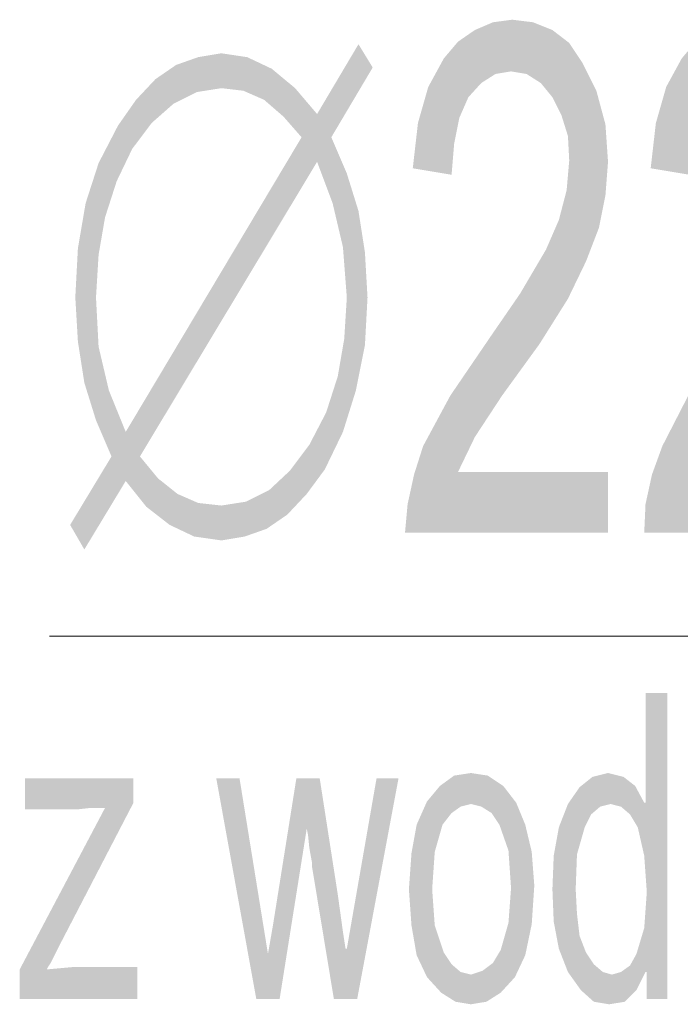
# Model space of a CAD drawing. Header units: millimetres. Extents: x -2603 to 1446, y -6775 to 6616.
# Tile 7 of 75: x -1798 to -1757, y -5443 to -5382. Entities that reach past the tile are written whole.
import ezdxf

# ---------------------------------------------------------------- set-up
doc = ezdxf.new("R2010")
doc.units = ezdxf.units.MM
doc.layers.get('0').update_dxf_attribs({"color": 252})

msp = doc.modelspace()

# ---------------------------------------------------------------- hatches: boundary and pattern name
h = msp.add_hatch(color=7)
h.dxf.hatch_style = 2
h.paths.add_polyline_path([(-1761.738, -5413.832), (-1774.366, -5413.832), (-1774.205, -5412.062), (-1773.803, -5410.213), (-1773.24, -5408.443), (-1771.551, -5405.306), (-1768.977, -5401.526), (-1767.207, -5398.952), (-1765.599, -5396.218), (-1764.795, -5394.368), (-1764.312, -5392.518), (-1764.151, -5390.668), (-1764.232, -5389.14), (-1764.634, -5387.853), (-1765.197, -5386.727), (-1765.921, -5385.843), (-1766.805, -5385.28), (-1767.77, -5385.119), (-1768.736, -5385.28), (-1769.62, -5385.843), (-1770.425, -5386.727), (-1770.988, -5388.014), (-1771.309, -5389.623), (-1771.47, -5391.553), (-1773.883, -5391.151), (-1773.561, -5388.336), (-1772.918, -5386.084), (-1771.953, -5384.314), (-1771.068, -5383.269), (-1770.022, -5382.545), (-1768.896, -5382.062), (-1767.69, -5381.902), (-1766.403, -5382.062), (-1765.197, -5382.545), (-1764.151, -5383.349), (-1763.347, -5384.556), (-1762.462, -5386.325), (-1761.899, -5388.416), (-1761.738, -5390.749), (-1761.899, -5392.84), (-1762.301, -5394.851), (-1763.106, -5396.942), (-1764.232, -5399.274), (-1766.001, -5402.089), (-1768.333, -5405.306), (-1770.022, -5407.88), (-1771.068, -5410.052), (-1761.738, -5410.052)])
h = msp.add_hatch(color=7)
h.dxf.hatch_style = 2
h.paths.add_polyline_path([(-1746.859, -5413.832), (-1759.486, -5413.832), (-1759.406, -5412.062), (-1759.004, -5410.213), (-1758.36, -5408.443), (-1756.752, -5405.306), (-1754.178, -5401.526), (-1752.409, -5398.952), (-1750.8, -5396.218), (-1749.996, -5394.368), (-1749.513, -5392.518), (-1749.352, -5390.668), (-1749.433, -5389.14), (-1749.754, -5387.853), (-1750.317, -5386.727), (-1751.122, -5385.843), (-1751.926, -5385.28), (-1752.891, -5385.119), (-1753.937, -5385.28), (-1754.821, -5385.843), (-1755.545, -5386.727), (-1756.189, -5388.014), (-1756.51, -5389.623), (-1756.671, -5391.553), (-1759.084, -5391.151), (-1758.762, -5388.336), (-1758.119, -5386.084), (-1757.154, -5384.314), (-1756.269, -5383.269), (-1755.224, -5382.545), (-1754.098, -5382.062), (-1752.891, -5381.902), (-1751.524, -5382.062), (-1750.398, -5382.545), (-1749.352, -5383.349), (-1748.468, -5384.556), (-1747.663, -5386.325), (-1747.1, -5388.416), (-1746.939, -5390.749), (-1747.1, -5392.84), (-1747.502, -5394.851), (-1748.226, -5396.942), (-1749.433, -5399.274), (-1751.202, -5402.089), (-1753.535, -5405.306), (-1755.224, -5407.88), (-1756.269, -5410.052), (-1746.859, -5410.052)])
h = msp.add_hatch(color=7)
h.dxf.hatch_style = 2
h.paths.add_polyline_path([(-1779.835, -5387.773), (-1777.261, -5383.43), (-1776.376, -5384.877)])
h = msp.add_hatch(color=7)
h.dxf.hatch_style = 2
h.paths.add_polyline_path([(-1788.602, -5384.717), (-1787.234, -5384.234), (-1785.787, -5383.993)])
h = msp.add_hatch(color=7)
h.dxf.hatch_style = 2
h.paths.add_polyline_path([(-1788.602, -5384.717), (-1785.787, -5383.993), (-1785.787, -5386.164)])
h = msp.add_hatch(color=7)
h.dxf.hatch_style = 2
h.paths.add_polyline_path([(-1785.787, -5383.993), (-1784.178, -5384.234), (-1784.419, -5386.325)])
h = msp.add_hatch(color=7)
h.dxf.hatch_style = 2
h.paths.add_polyline_path([(-1785.787, -5383.993), (-1784.419, -5386.325), (-1785.787, -5386.164)])
h = msp.add_hatch(color=7)
h.dxf.hatch_style = 2
h.paths.add_polyline_path([(-1784.178, -5384.234), (-1783.132, -5386.888), (-1784.419, -5386.325)])
h = msp.add_hatch(color=7)
h.dxf.hatch_style = 2
h.paths.add_polyline_path([(-1784.178, -5384.234), (-1782.65, -5384.958), (-1783.132, -5386.888)])
h = msp.add_hatch(color=7)
h.dxf.hatch_style = 2
h.paths.add_polyline_path([(-1789.888, -5385.601), (-1788.602, -5384.717), (-1787.315, -5386.406)])
h = msp.add_hatch(color=7)
h.dxf.hatch_style = 2
h.paths.add_polyline_path([(-1788.602, -5384.717), (-1785.787, -5386.164), (-1787.315, -5386.406)])
h = msp.add_hatch(color=7)
h.dxf.hatch_style = 2
h.paths.add_polyline_path([(-1782.65, -5384.958), (-1781.926, -5387.934), (-1783.132, -5386.888)])
h = msp.add_hatch(color=7)
h.dxf.hatch_style = 2
h.paths.add_polyline_path([(-1782.65, -5384.958), (-1781.202, -5386.164), (-1781.926, -5387.934)])
h = msp.add_hatch(color=7)
h.dxf.hatch_style = 2
h.paths.add_polyline_path([(-1776.376, -5384.877), (-1780.8, -5389.221), (-1779.835, -5387.773)])
h = msp.add_hatch(color=7)
h.dxf.hatch_style = 2
h.paths.add_polyline_path([(-1780.8, -5389.221), (-1776.376, -5384.877), (-1778.95, -5389.221)])
h = msp.add_hatch(color=7)
h.dxf.hatch_style = 2
h.paths.add_polyline_path([(-1791.095, -5386.888), (-1789.888, -5385.601), (-1788.762, -5387.129)])
h = msp.add_hatch(color=7)
h.dxf.hatch_style = 2
h.paths.add_polyline_path([(-1789.888, -5385.601), (-1787.315, -5386.406), (-1788.762, -5387.129)])
h = msp.add_hatch(color=7)
h.dxf.hatch_style = 2
h.paths.add_polyline_path([(-1781.202, -5386.164), (-1780.8, -5389.221), (-1781.926, -5387.934)])
h = msp.add_hatch(color=7)
h.dxf.hatch_style = 2
h.paths.add_polyline_path([(-1781.202, -5386.164), (-1779.835, -5387.773), (-1780.8, -5389.221)])
h = msp.add_hatch(color=7)
h.dxf.hatch_style = 2
h.paths.add_polyline_path([(-1792.221, -5388.497), (-1791.095, -5386.888), (-1790.13, -5388.336)])
h = msp.add_hatch(color=7)
h.dxf.hatch_style = 2
h.paths.add_polyline_path([(-1791.095, -5386.888), (-1788.762, -5387.129), (-1790.13, -5388.336)])
h = msp.add_hatch(color=7)
h.dxf.hatch_style = 2
h.paths.add_polyline_path([(-1792.221, -5388.497), (-1790.13, -5388.336), (-1791.336, -5389.944)])
h = msp.add_hatch(color=7)
h.dxf.hatch_style = 2
h.paths.add_polyline_path([(-1793.427, -5390.829), (-1792.221, -5388.497), (-1791.336, -5389.944)])
h = msp.add_hatch(color=7)
h.dxf.hatch_style = 2
h.paths.add_polyline_path([(-1791.738, -5407.558), (-1780.8, -5389.221), (-1779.835, -5390.749)])
h = msp.add_hatch(color=7)
h.dxf.hatch_style = 2
h.paths.add_polyline_path([(-1780.8, -5389.221), (-1778.95, -5389.221), (-1779.835, -5390.749)])
h = msp.add_hatch(color=7)
h.dxf.hatch_style = 2
h.paths.add_polyline_path([(-1778.95, -5389.221), (-1778.87, -5393.322), (-1779.835, -5390.749)])
h = msp.add_hatch(color=7)
h.dxf.hatch_style = 2
h.paths.add_polyline_path([(-1778.95, -5389.221), (-1777.985, -5391.473), (-1777.261, -5393.805)])
h = msp.add_hatch(color=7)
h.dxf.hatch_style = 2
h.paths.add_polyline_path([(-1778.95, -5389.221), (-1777.261, -5393.805), (-1778.87, -5393.322)])
h = msp.add_hatch(color=7)
h.dxf.hatch_style = 2
h.paths.add_polyline_path([(-1793.427, -5390.829), (-1791.336, -5389.944), (-1792.301, -5391.955)])
h = msp.add_hatch(color=7)
h.dxf.hatch_style = 2
h.paths.add_polyline_path([(-1791.738, -5407.558), (-1779.835, -5390.749), (-1790.854, -5409.087)])
h = msp.add_hatch(color=7)
h.dxf.hatch_style = 2
h.paths.add_polyline_path([(-1794.232, -5393.322), (-1793.427, -5390.829), (-1792.301, -5391.955)])
h = msp.add_hatch(color=7)
h.dxf.hatch_style = 2
h.paths.add_polyline_path([(-1794.232, -5393.322), (-1792.301, -5391.955), (-1793.025, -5394.207)])
h = msp.add_hatch(color=7)
h.dxf.hatch_style = 2
h.paths.add_polyline_path([(-1794.714, -5396.137), (-1794.232, -5393.322), (-1793.025, -5394.207)])
h = msp.add_hatch(color=7)
h.dxf.hatch_style = 2
h.paths.add_polyline_path([(-1777.261, -5393.805), (-1778.226, -5396.057), (-1778.87, -5393.322)])
h = msp.add_hatch(color=7)
h.dxf.hatch_style = 2
h.paths.add_polyline_path([(-1777.261, -5393.805), (-1776.859, -5396.379), (-1778.226, -5396.057)])
h = msp.add_hatch(color=7)
h.dxf.hatch_style = 2
h.paths.add_polyline_path([(-1794.714, -5396.137), (-1793.025, -5394.207), (-1793.427, -5396.54)])
h = msp.add_hatch(color=7)
h.dxf.hatch_style = 2
h.paths.add_polyline_path([(-1794.875, -5399.194), (-1794.714, -5396.137), (-1793.427, -5396.54)])
h = msp.add_hatch(color=7)
h.dxf.hatch_style = 2
h.paths.add_polyline_path([(-1776.859, -5396.379), (-1777.985, -5399.194), (-1778.226, -5396.057)])
h = msp.add_hatch(color=7)
h.dxf.hatch_style = 2
h.paths.add_polyline_path([(-1794.875, -5399.194), (-1793.427, -5396.54), (-1793.588, -5399.194)])
h = msp.add_hatch(color=7)
h.dxf.hatch_style = 2
h.paths.add_polyline_path([(-1776.859, -5396.379), (-1776.698, -5399.194), (-1777.985, -5399.194)])
h = msp.add_hatch(color=7)
h.dxf.hatch_style = 2
h.paths.add_polyline_path([(-1794.714, -5401.928), (-1794.875, -5399.194), (-1793.588, -5399.194)])
h = msp.add_hatch(color=7)
h.dxf.hatch_style = 2
h.paths.add_polyline_path([(-1794.714, -5401.928), (-1793.588, -5399.194), (-1793.427, -5402.25)])
h = msp.add_hatch(color=7)
h.dxf.hatch_style = 2
h.paths.add_polyline_path([(-1778.146, -5401.767), (-1777.985, -5399.194), (-1776.698, -5399.194)])
h = msp.add_hatch(color=7)
h.dxf.hatch_style = 2
h.paths.add_polyline_path([(-1778.146, -5401.767), (-1776.698, -5399.194), (-1776.859, -5402.17)])
h = msp.add_hatch(color=7)
h.dxf.hatch_style = 2
h.paths.add_polyline_path([(-1776.859, -5402.17), (-1778.548, -5404.1), (-1778.146, -5401.767)])
h = msp.add_hatch(color=7)
h.dxf.hatch_style = 2
h.paths.add_polyline_path([(-1794.312, -5404.502), (-1794.714, -5401.928), (-1793.427, -5402.25)])
h = msp.add_hatch(color=7)
h.dxf.hatch_style = 2
h.paths.add_polyline_path([(-1794.312, -5404.502), (-1793.427, -5402.25), (-1792.784, -5404.985)])
h = msp.add_hatch(color=7)
h.dxf.hatch_style = 2
h.paths.add_polyline_path([(-1776.859, -5402.17), (-1777.422, -5404.985), (-1778.548, -5404.1)])
h = msp.add_hatch(color=7)
h.dxf.hatch_style = 2
h.paths.add_polyline_path([(-1777.422, -5404.985), (-1779.272, -5406.352), (-1778.548, -5404.1)])
h = msp.add_hatch(color=7)
h.dxf.hatch_style = 2
h.paths.add_polyline_path([(-1792.784, -5404.985), (-1793.588, -5406.834), (-1794.312, -5404.502)])
h = msp.add_hatch(color=7)
h.dxf.hatch_style = 2
h.paths.add_polyline_path([(-1792.784, -5404.985), (-1792.623, -5409.087), (-1793.588, -5406.834)])
h = msp.add_hatch(color=7)
h.dxf.hatch_style = 2
h.paths.add_polyline_path([(-1792.784, -5404.985), (-1791.738, -5407.558), (-1791.738, -5410.615)])
h = msp.add_hatch(color=7)
h.dxf.hatch_style = 2
h.paths.add_polyline_path([(-1792.784, -5404.985), (-1791.738, -5410.615), (-1792.623, -5409.087)])
h = msp.add_hatch(color=7)
h.dxf.hatch_style = 2
h.paths.add_polyline_path([(-1777.422, -5404.985), (-1778.226, -5407.558), (-1779.272, -5406.352)])
h = msp.add_hatch(color=7)
h.dxf.hatch_style = 2
h.paths.add_polyline_path([(-1778.226, -5407.558), (-1780.317, -5408.363), (-1779.272, -5406.352)])
h = msp.add_hatch(color=7)
h.dxf.hatch_style = 2
h.paths.add_polyline_path([(-1791.738, -5410.615), (-1791.738, -5407.558), (-1790.854, -5409.087)])
h = msp.add_hatch(color=7)
h.dxf.hatch_style = 2
h.paths.add_polyline_path([(-1778.226, -5407.558), (-1779.352, -5409.891), (-1780.317, -5408.363)])
h = msp.add_hatch(color=7)
h.dxf.hatch_style = 2
h.paths.add_polyline_path([(-1779.352, -5409.891), (-1781.524, -5409.971), (-1780.317, -5408.363)])
h = msp.add_hatch(color=7)
h.dxf.hatch_style = 2
h.paths.add_polyline_path([(-1791.738, -5410.615), (-1795.197, -5413.349), (-1792.623, -5409.087)])
h = msp.add_hatch(color=7)
h.dxf.hatch_style = 2
h.paths.add_polyline_path([(-1790.451, -5412.223), (-1791.738, -5410.615), (-1790.854, -5409.087)])
h = msp.add_hatch(color=7)
h.dxf.hatch_style = 2
h.paths.add_polyline_path([(-1790.451, -5412.223), (-1790.854, -5409.087), (-1789.728, -5410.454)])
h = msp.add_hatch(color=7)
h.dxf.hatch_style = 2
h.paths.add_polyline_path([(-1780.478, -5411.419), (-1782.811, -5411.178), (-1781.524, -5409.971)])
h = msp.add_hatch(color=7)
h.dxf.hatch_style = 2
h.paths.add_polyline_path([(-1779.352, -5409.891), (-1780.478, -5411.419), (-1781.524, -5409.971)])
h = msp.add_hatch(color=7)
h.dxf.hatch_style = 2
h.paths.add_polyline_path([(-1791.738, -5410.615), (-1794.312, -5414.877), (-1795.197, -5413.349)])
h = msp.add_hatch(color=7)
h.dxf.hatch_style = 2
h.paths.add_polyline_path([(-1789.004, -5413.349), (-1790.451, -5412.223), (-1789.728, -5410.454)])
h = msp.add_hatch(color=7)
h.dxf.hatch_style = 2
h.paths.add_polyline_path([(-1789.004, -5413.349), (-1789.728, -5410.454), (-1788.521, -5411.419)])
h = msp.add_hatch(color=7)
h.dxf.hatch_style = 2
h.paths.add_polyline_path([(-1787.476, -5414.073), (-1789.004, -5413.349), (-1788.521, -5411.419)])
h = msp.add_hatch(color=7)
h.dxf.hatch_style = 2
h.paths.add_polyline_path([(-1787.476, -5414.073), (-1788.521, -5411.419), (-1787.234, -5411.982)])
h = msp.add_hatch(color=7)
h.dxf.hatch_style = 2
h.paths.add_polyline_path([(-1781.685, -5412.706), (-1784.258, -5411.902), (-1782.811, -5411.178)])
h = msp.add_hatch(color=7)
h.dxf.hatch_style = 2
h.paths.add_polyline_path([(-1780.478, -5411.419), (-1781.685, -5412.706), (-1782.811, -5411.178)])
h = msp.add_hatch(color=7)
h.dxf.hatch_style = 2
h.paths.add_polyline_path([(-1785.787, -5414.314), (-1787.476, -5414.073), (-1787.234, -5411.982)])
h = msp.add_hatch(color=7)
h.dxf.hatch_style = 2
h.paths.add_polyline_path([(-1785.787, -5414.314), (-1787.234, -5411.982), (-1785.787, -5412.143)])
h = msp.add_hatch(color=7)
h.dxf.hatch_style = 2
h.paths.add_polyline_path([(-1782.972, -5413.591), (-1785.787, -5412.143), (-1784.258, -5411.902)])
h = msp.add_hatch(color=7)
h.dxf.hatch_style = 2
h.paths.add_polyline_path([(-1782.972, -5413.591), (-1785.787, -5414.314), (-1785.787, -5412.143)])
h = msp.add_hatch(color=7)
h.dxf.hatch_style = 2
h.paths.add_polyline_path([(-1781.685, -5412.706), (-1782.972, -5413.591), (-1784.258, -5411.902)])
h = msp.add_hatch(color=7)
h.dxf.hatch_style = 2
h.paths.add_polyline_path([(-1782.972, -5413.591), (-1784.339, -5414.073), (-1785.787, -5414.314)])
h = msp.add_hatch(color=7)
h.dxf.hatch_style = 2
h.paths.add_polyline_path([(-1759.406, -5430.641), (-1759.406, -5423.805), (-1758.039, -5423.805)])
h = msp.add_hatch(color=7)
h.dxf.hatch_style = 2
h.paths.add_polyline_path([(-1759.406, -5430.641), (-1758.039, -5423.805), (-1758.039, -5442.867)])
h = msp.add_hatch(color=7)
h.dxf.hatch_style = 2
h.paths.add_polyline_path([(-1772.194, -5429.596), (-1771.309, -5428.952), (-1770.264, -5428.792)])
h = msp.add_hatch(color=7)
h.dxf.hatch_style = 2
h.paths.add_polyline_path([(-1772.194, -5429.596), (-1770.264, -5428.792), (-1770.264, -5430.722)])
h = msp.add_hatch(color=7)
h.dxf.hatch_style = 2
h.paths.add_polyline_path([(-1770.264, -5428.792), (-1769.218, -5428.952), (-1768.253, -5429.596)])
h = msp.add_hatch(color=7)
h.dxf.hatch_style = 2
h.paths.add_polyline_path([(-1770.264, -5428.792), (-1768.253, -5429.596), (-1769.62, -5430.883)])
h = msp.add_hatch(color=7)
h.dxf.hatch_style = 2
h.paths.add_polyline_path([(-1770.264, -5428.792), (-1769.62, -5430.883), (-1770.264, -5430.722)])
h = msp.add_hatch(color=7)
h.dxf.hatch_style = 2
h.paths.add_polyline_path([(-1763.508, -5429.676), (-1762.703, -5429.033), (-1761.738, -5428.792)])
h = msp.add_hatch(color=7)
h.dxf.hatch_style = 2
h.paths.add_polyline_path([(-1763.508, -5429.676), (-1761.738, -5428.792), (-1760.773, -5429.033)])
h = msp.add_hatch(color=7)
h.dxf.hatch_style = 2
h.paths.add_polyline_path([(-1791.014, -5442.867), (-1798.333, -5442.867), (-1798.333, -5441.017), (-1793.025, -5430.963), (-1793.91, -5430.963), (-1794.634, -5431.044), (-1798.012, -5431.044), (-1798.012, -5429.113), (-1791.256, -5429.113), (-1791.256, -5430.641), (-1795.76, -5439.328), (-1796.001, -5439.81), (-1796.403, -5440.615), (-1796.564, -5440.856), (-1796.644, -5441.017), (-1795.76, -5440.936), (-1794.875, -5440.856), (-1791.014, -5440.856)])
h = msp.add_hatch(color=7)
h.dxf.hatch_style = 2
h.paths.add_polyline_path([(-1774.768, -5429.113), (-1777.342, -5442.867), (-1778.789, -5442.867), (-1780.157, -5434.582), (-1780.157, -5434.341), (-1780.317, -5433.456), (-1780.398, -5432.652), (-1780.478, -5432.25), (-1782.167, -5442.867), (-1783.615, -5442.867), (-1786.108, -5429.113), (-1784.661, -5429.113), (-1782.891, -5440.052), (-1782.569, -5438.202), (-1781.122, -5429.113), (-1779.674, -5429.113), (-1778.548, -5436.352), (-1778.226, -5438.684), (-1778.065, -5439.73), (-1777.985, -5439.73), (-1776.135, -5429.113)])
h = msp.add_hatch(color=7)
h.dxf.hatch_style = 2
h.paths.add_polyline_path([(-1763.508, -5429.676), (-1760.773, -5429.033), (-1761.577, -5430.722)])
h = msp.add_hatch(color=7)
h.dxf.hatch_style = 2
h.paths.add_polyline_path([(-1760.773, -5429.033), (-1760.934, -5430.883), (-1761.577, -5430.722)])
h = msp.add_hatch(color=7)
h.dxf.hatch_style = 2
h.paths.add_polyline_path([(-1760.773, -5429.033), (-1760.049, -5429.596), (-1760.934, -5430.883)])
h = msp.add_hatch(color=7)
h.dxf.hatch_style = 2
h.paths.add_polyline_path([(-1773.642, -5432.009), (-1772.998, -5430.561), (-1772.194, -5429.596)])
h = msp.add_hatch(color=7)
h.dxf.hatch_style = 2
h.paths.add_polyline_path([(-1773.642, -5432.009), (-1772.194, -5429.596), (-1772.033, -5432.009)])
h = msp.add_hatch(color=7)
h.dxf.hatch_style = 2
h.paths.add_polyline_path([(-1772.194, -5429.596), (-1771.47, -5431.285), (-1772.033, -5432.009)])
h = msp.add_hatch(color=7)
h.dxf.hatch_style = 2
h.paths.add_polyline_path([(-1772.194, -5429.596), (-1770.907, -5430.883), (-1771.47, -5431.285)])
h = msp.add_hatch(color=7)
h.dxf.hatch_style = 2
h.paths.add_polyline_path([(-1772.194, -5429.596), (-1770.264, -5430.722), (-1770.907, -5430.883)])
h = msp.add_hatch(color=7)
h.dxf.hatch_style = 2
h.paths.add_polyline_path([(-1768.253, -5429.596), (-1768.977, -5431.285), (-1769.62, -5430.883)])
h = msp.add_hatch(color=7)
h.dxf.hatch_style = 2
h.paths.add_polyline_path([(-1768.253, -5429.596), (-1768.494, -5432.009), (-1768.977, -5431.285)])
h = msp.add_hatch(color=7)
h.dxf.hatch_style = 2
h.paths.add_polyline_path([(-1768.253, -5429.596), (-1767.931, -5433.617), (-1768.494, -5432.009)])
h = msp.add_hatch(color=7)
h.dxf.hatch_style = 2
h.paths.add_polyline_path([(-1768.253, -5429.596), (-1767.449, -5430.641), (-1766.886, -5432.009)])
h = msp.add_hatch(color=7)
h.dxf.hatch_style = 2
h.paths.add_polyline_path([(-1768.253, -5429.596), (-1766.886, -5432.009), (-1767.931, -5433.617)])
h = msp.add_hatch(color=7)
h.dxf.hatch_style = 2
h.paths.add_polyline_path([(-1765.116, -5433.939), (-1764.232, -5430.722), (-1763.508, -5429.676)])
h = msp.add_hatch(color=7)
h.dxf.hatch_style = 2
h.paths.add_polyline_path([(-1765.116, -5433.939), (-1763.508, -5429.676), (-1763.186, -5432.17)])
h = msp.add_hatch(color=7)
h.dxf.hatch_style = 2
h.paths.add_polyline_path([(-1763.508, -5429.676), (-1762.784, -5431.365), (-1763.186, -5432.17)])
h = msp.add_hatch(color=7)
h.dxf.hatch_style = 2
h.paths.add_polyline_path([(-1763.508, -5429.676), (-1762.221, -5430.883), (-1762.784, -5431.365)])
h = msp.add_hatch(color=7)
h.dxf.hatch_style = 2
h.paths.add_polyline_path([(-1763.508, -5429.676), (-1761.577, -5430.722), (-1762.221, -5430.883)])
h = msp.add_hatch(color=7)
h.dxf.hatch_style = 2
h.paths.add_polyline_path([(-1760.049, -5429.596), (-1760.371, -5431.365), (-1760.934, -5430.883)])
h = msp.add_hatch(color=7)
h.dxf.hatch_style = 2
h.paths.add_polyline_path([(-1760.049, -5429.596), (-1759.486, -5430.641), (-1760.371, -5431.365)])
h = msp.add_hatch(color=7)
h.dxf.hatch_style = 2
h.paths.add_polyline_path([(-1765.116, -5433.939), (-1764.795, -5432.17), (-1764.232, -5430.722)])
h = msp.add_hatch(color=7)
h.dxf.hatch_style = 2
h.paths.add_polyline_path([(-1759.486, -5430.641), (-1759.888, -5432.17), (-1760.371, -5431.365)])
h = msp.add_hatch(color=7)
h.dxf.hatch_style = 2
h.paths.add_polyline_path([(-1759.486, -5430.641), (-1759.486, -5433.939), (-1759.888, -5432.17)])
h = msp.add_hatch(color=7)
h.dxf.hatch_style = 2
h.paths.add_polyline_path([(-1758.039, -5442.867), (-1759.486, -5430.641), (-1759.406, -5430.641)])
h = msp.add_hatch(color=7)
h.dxf.hatch_style = 2
h.paths.add_polyline_path([(-1759.486, -5430.641), (-1759.325, -5436.191), (-1759.486, -5433.939)])
h = msp.add_hatch(color=7)
h.dxf.hatch_style = 2
h.paths.add_polyline_path([(-1759.325, -5436.191), (-1759.486, -5430.641), (-1758.039, -5442.867)])
h = msp.add_hatch(color=7)
h.dxf.hatch_style = 2
h.paths.add_polyline_path([(-1774.124, -5436.03), (-1773.963, -5433.778), (-1773.642, -5432.009)])
h = msp.add_hatch(color=7)
h.dxf.hatch_style = 2
h.paths.add_polyline_path([(-1774.124, -5436.03), (-1773.642, -5432.009), (-1772.516, -5433.698)])
h = msp.add_hatch(color=7)
h.dxf.hatch_style = 2
h.paths.add_polyline_path([(-1773.642, -5432.009), (-1772.033, -5432.009), (-1772.516, -5433.698)])
h = msp.add_hatch(color=7)
h.dxf.hatch_style = 2
h.paths.add_polyline_path([(-1766.886, -5432.009), (-1767.77, -5435.95), (-1767.931, -5433.617)])
h = msp.add_hatch(color=7)
h.dxf.hatch_style = 2
h.paths.add_polyline_path([(-1766.886, -5432.009), (-1766.323, -5435.789), (-1767.77, -5435.95)])
h = msp.add_hatch(color=7)
h.dxf.hatch_style = 2
h.paths.add_polyline_path([(-1766.886, -5432.009), (-1766.484, -5433.698), (-1766.323, -5435.789)])
h = msp.add_hatch(color=7)
h.dxf.hatch_style = 2
h.paths.add_polyline_path([(-1765.116, -5433.939), (-1763.186, -5432.17), (-1763.669, -5433.859)])
h = msp.add_hatch(color=7)
h.dxf.hatch_style = 2
h.paths.add_polyline_path([(-1774.124, -5436.03), (-1772.516, -5433.698), (-1772.677, -5436.03)])
h = msp.add_hatch(color=7)
h.dxf.hatch_style = 2
h.paths.add_polyline_path([(-1765.197, -5436.03), (-1765.116, -5433.939), (-1763.669, -5433.859)])
h = msp.add_hatch(color=7)
h.dxf.hatch_style = 2
h.paths.add_polyline_path([(-1765.197, -5436.03), (-1763.669, -5433.859), (-1763.749, -5436.03)])
h = msp.add_hatch(color=7)
h.dxf.hatch_style = 2
h.paths.add_polyline_path([(-1773.642, -5440.132), (-1773.963, -5438.282), (-1774.124, -5436.03)])
h = msp.add_hatch(color=7)
h.dxf.hatch_style = 2
h.paths.add_polyline_path([(-1773.642, -5440.132), (-1774.124, -5436.03), (-1772.677, -5436.03)])
h = msp.add_hatch(color=7)
h.dxf.hatch_style = 2
h.paths.add_polyline_path([(-1773.642, -5440.132), (-1772.677, -5436.03), (-1772.516, -5438.282)])
h = msp.add_hatch(color=7)
h.dxf.hatch_style = 2
h.paths.add_polyline_path([(-1766.323, -5435.789), (-1766.484, -5438.202), (-1767.931, -5438.121)])
h = msp.add_hatch(color=7)
h.dxf.hatch_style = 2
h.paths.add_polyline_path([(-1766.323, -5435.789), (-1767.931, -5438.121), (-1767.77, -5435.95)])
h = msp.add_hatch(color=7)
h.dxf.hatch_style = 2
h.paths.add_polyline_path([(-1765.116, -5438.041), (-1765.197, -5436.03), (-1763.749, -5436.03)])
h = msp.add_hatch(color=7)
h.dxf.hatch_style = 2
h.paths.add_polyline_path([(-1765.116, -5438.041), (-1763.749, -5436.03), (-1763.669, -5437.558)])
h = msp.add_hatch(color=7)
h.dxf.hatch_style = 2
h.paths.add_polyline_path([(-1758.039, -5442.867), (-1759.486, -5438.443), (-1759.325, -5436.191)])
h = msp.add_hatch(color=7)
h.dxf.hatch_style = 2
h.paths.add_polyline_path([(-1764.795, -5439.73), (-1765.116, -5438.041), (-1763.669, -5437.558)])
h = msp.add_hatch(color=7)
h.dxf.hatch_style = 2
h.paths.add_polyline_path([(-1764.795, -5439.73), (-1763.669, -5437.558), (-1763.508, -5438.926)])
h = msp.add_hatch(color=7)
h.dxf.hatch_style = 2
h.paths.add_polyline_path([(-1772.114, -5442.465), (-1773.642, -5440.132), (-1772.516, -5438.282)])
h = msp.add_hatch(color=7)
h.dxf.hatch_style = 2
h.paths.add_polyline_path([(-1772.114, -5442.465), (-1772.516, -5438.282), (-1771.953, -5439.971)])
h = msp.add_hatch(color=7)
h.dxf.hatch_style = 2
h.paths.add_polyline_path([(-1766.484, -5438.202), (-1768.414, -5439.81), (-1767.931, -5438.121)])
h = msp.add_hatch(color=7)
h.dxf.hatch_style = 2
h.paths.add_polyline_path([(-1766.484, -5438.202), (-1767.529, -5441.499), (-1768.414, -5439.81)])
h = msp.add_hatch(color=7)
h.dxf.hatch_style = 2
h.paths.add_polyline_path([(-1766.484, -5438.202), (-1766.886, -5440.132), (-1767.529, -5441.499)])
h = msp.add_hatch(color=7)
h.dxf.hatch_style = 2
h.paths.add_polyline_path([(-1758.039, -5442.867), (-1759.969, -5440.052), (-1759.486, -5438.443)])
h = msp.add_hatch(color=7)
h.dxf.hatch_style = 2
h.paths.add_polyline_path([(-1764.232, -5441.178), (-1764.795, -5439.73), (-1763.508, -5438.926)])
h = msp.add_hatch(color=7)
h.dxf.hatch_style = 2
h.paths.add_polyline_path([(-1764.232, -5441.178), (-1763.508, -5438.926), (-1763.106, -5439.971)])
h = msp.add_hatch(color=7)
h.dxf.hatch_style = 2
h.paths.add_polyline_path([(-1767.529, -5441.499), (-1768.896, -5440.615), (-1768.414, -5439.81)])
h = msp.add_hatch(color=7)
h.dxf.hatch_style = 2
h.paths.add_polyline_path([(-1772.114, -5442.465), (-1772.998, -5441.499), (-1773.642, -5440.132)])
h = msp.add_hatch(color=7)
h.dxf.hatch_style = 2
h.paths.add_polyline_path([(-1772.114, -5442.465), (-1771.953, -5439.971), (-1771.47, -5440.695)])
h = msp.add_hatch(color=7)
h.dxf.hatch_style = 2
h.paths.add_polyline_path([(-1763.427, -5442.304), (-1764.232, -5441.178), (-1763.106, -5439.971)])
h = msp.add_hatch(color=7)
h.dxf.hatch_style = 2
h.paths.add_polyline_path([(-1763.427, -5442.304), (-1763.106, -5439.971), (-1762.623, -5440.695)])
h = msp.add_hatch(color=7)
h.dxf.hatch_style = 2
h.paths.add_polyline_path([(-1759.325, -5441.178), (-1760.371, -5440.776), (-1759.969, -5440.052)])
h = msp.add_hatch(color=7)
h.dxf.hatch_style = 2
h.paths.add_polyline_path([(-1758.039, -5442.867), (-1759.325, -5441.178), (-1759.969, -5440.052)])
h = msp.add_hatch(color=7)
h.dxf.hatch_style = 2
h.paths.add_polyline_path([(-1772.114, -5442.465), (-1771.47, -5440.695), (-1770.907, -5441.178)])
h = msp.add_hatch(color=7)
h.dxf.hatch_style = 2
h.paths.add_polyline_path([(-1767.529, -5441.499), (-1769.54, -5441.097), (-1768.896, -5440.615)])
h = msp.add_hatch(color=7)
h.dxf.hatch_style = 2
h.paths.add_polyline_path([(-1762.623, -5443.028), (-1763.427, -5442.304), (-1762.623, -5440.695)])
h = msp.add_hatch(color=7)
h.dxf.hatch_style = 2
h.paths.add_polyline_path([(-1762.623, -5443.028), (-1762.623, -5440.695), (-1762.06, -5441.178)])
h = msp.add_hatch(color=7)
h.dxf.hatch_style = 2
h.paths.add_polyline_path([(-1760.934, -5441.178), (-1760.371, -5440.776), (-1759.406, -5441.178)])
h = msp.add_hatch(color=7)
h.dxf.hatch_style = 2
h.paths.add_polyline_path([(-1760.371, -5440.776), (-1759.325, -5441.178), (-1759.406, -5441.178)])
h = msp.add_hatch(color=7)
h.dxf.hatch_style = 2
h.paths.add_polyline_path([(-1770.907, -5441.178), (-1771.229, -5443.028), (-1772.114, -5442.465)])
h = msp.add_hatch(color=7)
h.dxf.hatch_style = 2
h.paths.add_polyline_path([(-1770.907, -5441.178), (-1770.264, -5443.188), (-1771.229, -5443.028)])
h = msp.add_hatch(color=7)
h.dxf.hatch_style = 2
h.paths.add_polyline_path([(-1770.907, -5441.178), (-1770.264, -5441.339), (-1770.264, -5443.188)])
h = msp.add_hatch(color=7)
h.dxf.hatch_style = 2
h.paths.add_polyline_path([(-1768.414, -5442.465), (-1770.264, -5441.339), (-1769.54, -5441.097)])
h = msp.add_hatch(color=7)
h.dxf.hatch_style = 2
h.paths.add_polyline_path([(-1768.414, -5442.465), (-1770.264, -5443.188), (-1770.264, -5441.339)])
h = msp.add_hatch(color=7)
h.dxf.hatch_style = 2
h.paths.add_polyline_path([(-1767.529, -5441.499), (-1768.414, -5442.465), (-1769.54, -5441.097)])
h = msp.add_hatch(color=7)
h.dxf.hatch_style = 2
h.paths.add_polyline_path([(-1762.06, -5441.178), (-1761.658, -5443.188), (-1762.623, -5443.028)])
h = msp.add_hatch(color=7)
h.dxf.hatch_style = 2
h.paths.add_polyline_path([(-1762.06, -5441.178), (-1761.497, -5441.339), (-1760.693, -5443.028)])
h = msp.add_hatch(color=7)
h.dxf.hatch_style = 2
h.paths.add_polyline_path([(-1762.06, -5441.178), (-1760.693, -5443.028), (-1761.658, -5443.188)])
h = msp.add_hatch(color=7)
h.dxf.hatch_style = 2
h.paths.add_polyline_path([(-1759.969, -5442.304), (-1761.497, -5441.339), (-1760.934, -5441.178)])
h = msp.add_hatch(color=7)
h.dxf.hatch_style = 2
h.paths.add_polyline_path([(-1759.969, -5442.304), (-1760.693, -5443.028), (-1761.497, -5441.339)])
h = msp.add_hatch(color=7)
h.dxf.hatch_style = 2
h.paths.add_polyline_path([(-1760.934, -5441.178), (-1759.406, -5441.178), (-1759.969, -5442.304)])
h = msp.add_hatch(color=7)
h.dxf.hatch_style = 2
h.paths.add_polyline_path([(-1758.039, -5442.867), (-1759.325, -5442.867), (-1759.325, -5441.178)])
h = msp.add_hatch(color=7)
h.dxf.hatch_style = 2
h.paths.add_polyline_path([(-1768.414, -5442.465), (-1769.299, -5443.028), (-1770.264, -5443.188)])

# ---------------------------------------------------------------- linework, layer by layer
at = {"color": 4, "lineweight": 0, "true_color": 0x00ffff}
msp.add_lwpolyline([(-1796.484, -5420.266), (-1699.647, -5420.266)], dxfattribs=at)

doc.saveas('drawing.dxf')
